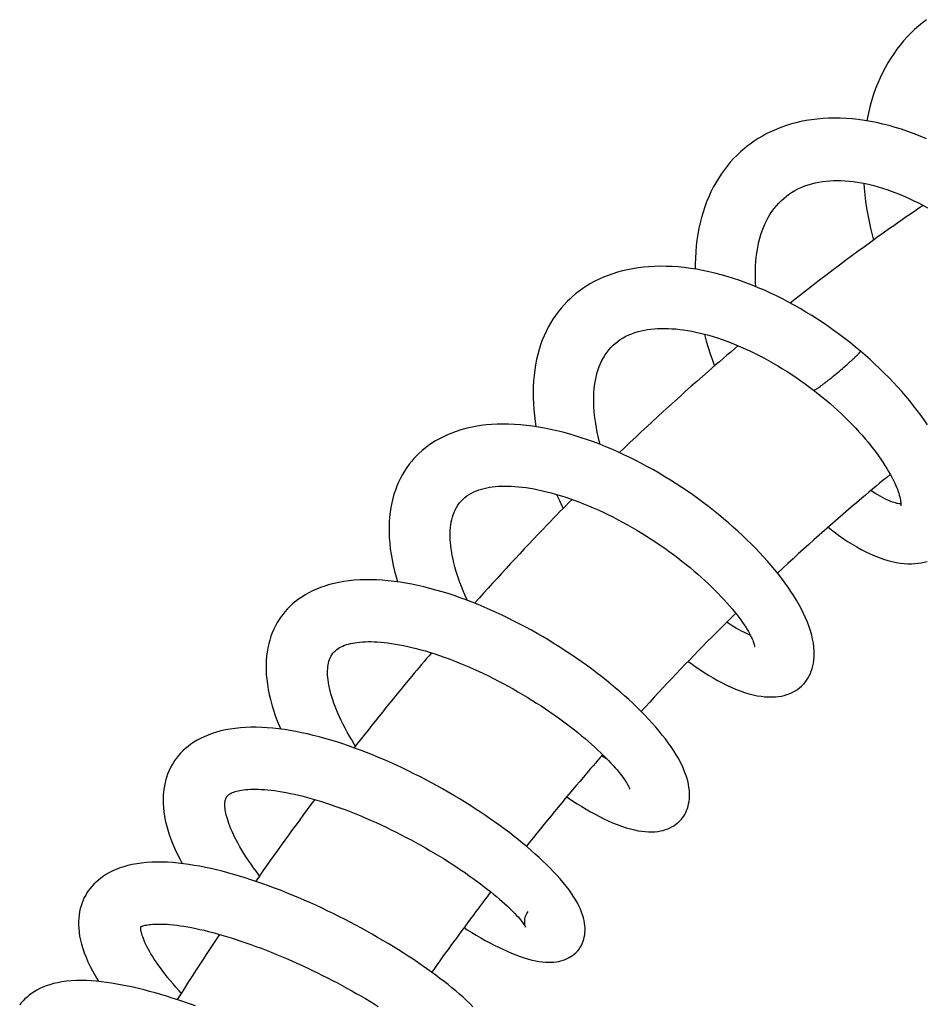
# Model space of a CAD drawing. Header units: millimetres. Extents: x 224 to 1420, y -1347 to 980.
# Tile 19 of 65: x 286 to 364, y -381 to -295. Entities that reach past the tile are written whole.
import ezdxf

# ---------------------------------------------------------------- set-up
doc = ezdxf.new("R2010")
doc.units = ezdxf.units.MM
doc.header["$LTSCALE"] = 77.505185
doc.layers.get('0').update_dxf_attribs({"linetype": 'CONTINUOUS'})

msp = doc.modelspace()

# ---------------------------------------------------------------- linework, layer by layer
at = {"color": 6, "linetype": 'CONTINUOUS'}
for p, q in [((321.599, -350.083), (321.649, -350.165)), ((296.502, -373.873), (296.505, -373.851))]:
    msp.add_line(p, q, dxfattribs=at)
for points in [[(364.581, -295.251), (364.224, -295.522), (363.876, -295.807), (363.538, -296.106), (363.209, -296.42), (362.891, -296.749), (362.583, -297.092), (362.286, -297.448), (362, -297.818), (361.726, -298.201), (361.464, -298.597), (361.214, -299.004), (360.979, -299.422), (360.755, -299.851), (360.545, -300.294), (360.347, -300.749), (360.162, -301.217), (359.99, -301.698), (359.833, -302.19), (359.689, -302.694), (359.56, -303.206), (359.445, -303.727), (359.391, -304.013)], [(364.557, -305.569), (364.023, -305.344), (363.485, -305.132), (362.946, -304.934), (362.406, -304.75), (361.866, -304.582), (361.326, -304.429), (360.788, -304.292), (360.251, -304.172), (359.718, -304.067), (359.186, -303.979), (358.658, -303.906), (358.132, -303.85), (357.61, -303.811), (357.092, -303.788), (356.579, -303.782), (356.074, -303.792), (355.576, -303.819), (355.089, -303.862), (354.611, -303.921), (354.143, -303.996), (353.685, -304.085), (353.236, -304.19), (352.797, -304.31), (352.366, -304.445), (351.945, -304.594), (351.533, -304.758), (351.132, -304.935), (350.742, -305.126), (350.363, -305.331), (349.995, -305.549), (349.638, -305.779), (349.292, -306.023), (349.042, -306.212)], [(349.042, -306.212), (348.79, -306.416), (348.468, -306.695), (348.158, -306.987), (347.858, -307.292), (347.571, -307.609), (347.295, -307.939), (347.031, -308.281), (346.78, -308.635), (346.54, -309.001), (346.313, -309.38), (346.097, -309.773), (345.894, -310.179), (345.703, -310.597), (345.526, -311.028), (345.363, -311.471), (345.213, -311.924), (345.078, -312.387), (344.958, -312.861), (344.852, -313.345), (344.761, -313.839), (344.685, -314.344), (344.624, -314.857), (344.579, -315.379), (344.549, -315.907), (344.534, -316.441), (344.535, -316.864)], [(352.429, -310.546), (352.628, -310.397), (352.887, -310.222), (353.156, -310.06), (353.435, -309.912), (353.722, -309.778), (354.018, -309.658), (354.32, -309.552), (354.626, -309.46), (354.936, -309.383), (355.247, -309.32), (355.559, -309.27), (355.874, -309.232), (356.193, -309.205), (356.518, -309.189), (356.848, -309.185), (357.183, -309.191), (357.524, -309.209), (357.869, -309.237), (358.218, -309.276), (358.572, -309.325), (358.93, -309.386), (359.289, -309.456), (359.649, -309.536), (360.013, -309.627), (360.382, -309.729), (360.757, -309.842), (361.137, -309.966), (361.52, -310.101), (361.907, -310.246), (362.297, -310.403), (362.688, -310.569), (363.08, -310.746), (363.473, -310.933), (363.865, -311.129), (364.256, -311.334), (364.647, -311.549)], [(359.126, -309.424), (359.159, -309.843), (359.22, -310.423), (359.294, -311.003), (359.381, -311.583), (359.481, -312.162), (359.593, -312.738), (359.717, -313.311), (359.854, -313.883), (359.977, -314.354)], [(349.787, -318.388), (349.766, -318.059), (349.751, -317.674), (349.746, -317.293), (349.751, -316.919), (349.765, -316.551), (349.789, -316.19), (349.823, -315.837), (349.866, -315.492), (349.918, -315.154), (349.981, -314.823), (350.052, -314.499), (350.135, -314.18), (350.227, -313.866), (350.331, -313.559), (350.445, -313.259), (350.569, -312.966), (350.705, -312.682), (350.851, -312.405), (351.01, -312.135), (351.182, -311.873), (351.367, -311.619), (351.565, -311.375), (351.775, -311.141), (351.997, -310.918), (352.23, -310.708), (352.429, -310.546)], [(358.838, -323.97), (358.418, -323.618), (357.971, -323.257), (357.514, -322.899), (357.05, -322.547), (356.578, -322.201), (356.1, -321.862), (355.615, -321.53), (355.125, -321.205), (354.63, -320.889), (354.13, -320.582), (353.627, -320.285), (353.119, -319.996), (352.608, -319.717), (352.093, -319.448), (351.574, -319.189), (351.051, -318.94), (350.525, -318.701), (349.994, -318.472), (349.46, -318.255), (348.924, -318.049), (348.386, -317.856), (347.848, -317.675), (347.31, -317.508), (346.774, -317.354), (346.239, -317.215), (345.707, -317.09), (345.177, -316.979), (344.647, -316.882), (344.116, -316.799), (343.587, -316.732), (343.062, -316.68), (342.541, -316.644), (342.026, -316.623), (341.518, -316.619), (341.017, -316.63), (340.526, -316.658), (340.047, -316.7), (339.58, -316.758), (339.124, -316.831), (338.675, -316.919), (338.236, -317.021), (337.807, -317.138), (337.389, -317.269), (336.982, -317.413), (336.588, -317.57), (336.206, -317.74), (335.836, -317.922), (335.478, -318.116), (335.133, -318.322), (334.801, -318.539), (334.482, -318.767), (334.175, -319.007), (333.879, -319.258), (333.66, -319.457)], [(333.66, -319.457), (333.441, -319.672), (333.17, -319.957), (332.912, -320.253), (332.665, -320.561), (332.431, -320.881), (332.208, -321.212), (331.998, -321.555), (331.801, -321.908), (331.617, -322.272), (331.446, -322.646), (331.289, -323.032), (331.144, -323.429), (331.013, -323.84), (330.895, -324.263), (330.792, -324.698), (330.703, -325.144), (330.629, -325.602), (330.571, -326.07), (330.528, -326.547), (330.501, -327.031), (330.49, -327.521), (330.494, -328.016), (330.514, -328.516), (330.549, -329.023), (330.6, -329.536), (330.666, -330.055), (330.737, -330.514)], [(337.435, -323.457), (337.606, -323.304), (337.822, -323.13), (338.048, -322.97), (338.285, -322.822), (338.532, -322.687), (338.786, -322.565), (339.047, -322.457), (339.313, -322.362), (339.583, -322.279), (339.857, -322.208), (340.134, -322.149), (340.413, -322.1), (340.696, -322.062), (340.984, -322.033), (341.277, -322.013), (341.577, -322.002), (341.883, -322), (342.198, -322.008), (342.521, -322.024), (342.852, -322.05), (343.189, -322.085), (343.534, -322.13), (343.884, -322.184), (344.24, -322.248), (344.601, -322.321), (344.965, -322.404), (345.332, -322.495), (345.705, -322.597), (346.086, -322.708), (346.473, -322.83), (346.865, -322.962), (347.26, -323.104), (347.659, -323.255), (348.061, -323.416), (348.465, -323.586), (348.869, -323.765), (349.274, -323.952), (349.678, -324.147), (350.082, -324.351), (350.486, -324.562), (350.889, -324.782), (351.292, -325.01), (351.695, -325.247), (352.097, -325.491), (352.496, -325.742), (352.893, -326), (353.287, -326.264), (353.676, -326.533), (354.06, -326.808), (354.437, -327.086), (354.792, -327.356)], [(345.325, -322.493), (345.335, -322.533), (345.488, -323.093), (345.654, -323.651), (345.832, -324.207), (346.021, -324.762), (346.202, -325.263)], [(336.31, -332.064), (336.229, -331.756), (336.135, -331.37), (336.052, -330.99), (335.979, -330.616), (335.916, -330.249), (335.862, -329.889), (335.819, -329.537), (335.786, -329.194), (335.762, -328.858), (335.747, -328.527), (335.742, -328.2), (335.746, -327.878), (335.761, -327.563), (335.784, -327.255), (335.817, -326.954), (335.86, -326.661), (335.912, -326.374), (335.974, -326.095), (336.046, -325.824), (336.128, -325.559), (336.221, -325.298), (336.328, -325.042), (336.449, -324.787), (336.584, -324.537), (336.734, -324.294), (336.899, -324.06), (337.076, -323.836), (337.266, -323.625), (337.435, -323.457)], [(364.662, -330.351), (364.374, -329.935), (364.075, -329.52), (363.766, -329.108), (363.447, -328.697), (363.116, -328.288), (362.775, -327.881), (362.424, -327.475), (362.061, -327.071), (361.688, -326.668), (361.305, -326.269), (360.912, -325.872), (360.51, -325.479), (360.099, -325.09), (359.681, -324.707), (359.255, -324.328), (358.838, -323.97)], [(354.792, -327.356), (355.146, -327.632), (355.508, -327.924), (355.865, -328.22), (356.215, -328.519), (356.558, -328.822), (356.893, -329.126), (357.22, -329.431), (357.538, -329.737), (357.847, -330.043), (358.146, -330.348), (358.437, -330.654), (358.718, -330.96), (358.991, -331.266), (359.254, -331.57), (359.507, -331.872), (359.749, -332.172), (359.981, -332.468), (360.201, -332.759), (360.41, -333.045), (360.607, -333.326), (360.793, -333.602), (360.968, -333.872), (361.132, -334.136), (361.285, -334.393), (361.427, -334.643), (361.557, -334.885), (361.676, -335.117), (361.784, -335.34), (361.881, -335.551), (361.966, -335.752), (362.042, -335.941), (362.108, -336.12), (362.165, -336.289), (362.213, -336.448), (362.253, -336.595), (362.286, -336.729), (362.311, -336.851), (362.329, -336.96), (362.342, -337.057), (362.35, -337.141), (362.354, -337.213), (362.355, -337.272), (362.353, -337.318), (362.35, -337.353), (362.347, -337.376), (362.347, -337.378)], [(353.851, -352.895), (353.962, -352.775), (354.088, -352.62), (354.206, -352.457), (354.316, -352.282), (354.416, -352.098), (354.508, -351.903), (354.589, -351.697), (354.661, -351.479), (354.722, -351.25), (354.771, -351.009), (354.808, -350.756), (354.832, -350.489), (354.841, -350.21), (354.834, -349.916), (354.811, -349.606), (354.769, -349.279), (354.707, -348.938), (354.625, -348.583), (354.523, -348.218), (354.4, -347.845), (354.259, -347.467), (354.1, -347.087), (353.924, -346.705), (353.732, -346.322), (353.526, -345.94), (353.307, -345.559), (353.074, -345.179), (352.83, -344.801), (352.573, -344.424), (352.305, -344.047), (352.026, -343.671), (351.734, -343.295), (351.431, -342.918), (351.117, -342.543), (350.793, -342.168), (350.459, -341.794), (350.114, -341.421), (349.758, -341.05), (349.393, -340.679), (349.016, -340.309), (348.63, -339.941), (348.235, -339.574), (347.83, -339.21), (347.416, -338.848), (346.994, -338.49), (346.565, -338.135), (346.13, -337.786), (345.688, -337.441), (345.24, -337.101), (344.785, -336.766), (344.322, -336.435), (343.852, -336.108), (343.375, -335.786), (342.892, -335.47), (342.402, -335.159), (341.908, -334.855), (341.409, -334.558), (340.907, -334.268), (340.402, -333.987), (339.894, -333.714), (339.385, -333.45), (338.873, -333.194), (338.36, -332.948), (337.841, -332.709), (337.317, -332.478), (336.789, -332.256), (336.259, -332.044), (335.727, -331.841), (335.194, -331.65), (334.66, -331.469), (334.127, -331.3), (333.594, -331.143), (333.064, -330.998), (332.536, -330.866), (332.009, -330.747), (331.484, -330.641), (330.959, -330.548), (330.436, -330.468), (329.914, -330.403), (329.396, -330.352), (328.881, -330.316), (328.373, -330.295), (327.871, -330.29), (327.378, -330.3), (326.896, -330.327), (326.425, -330.368), (325.966, -330.425), (325.517, -330.496), (325.08, -330.583), (324.655, -330.683), (324.241, -330.798), (323.841, -330.926), (323.455, -331.066), (323.082, -331.219), (322.724, -331.384), (322.379, -331.56), (322.049, -331.747), (321.733, -331.944), (321.431, -332.151), (321.144, -332.368), (320.87, -332.594), (320.608, -332.83), (320.358, -333.077), (320.169, -333.279)], [(320.169, -333.279), (319.981, -333.495), (319.76, -333.773), (319.55, -334.061), (319.354, -334.359), (319.169, -334.669), (318.998, -334.988), (318.839, -335.318), (318.694, -335.658), (318.561, -336.008), (318.443, -336.37), (318.337, -336.743), (318.246, -337.129), (318.169, -337.527), (318.107, -337.937), (318.061, -338.36), (318.03, -338.794), (318.016, -339.238), (318.019, -339.69), (318.038, -340.15), (318.074, -340.618), (318.126, -341.091), (318.195, -341.57), (318.28, -342.054), (318.381, -342.542), (318.499, -343.035), (318.631, -343.53), (318.76, -343.962)], [(324.253, -336.963), (324.399, -336.812), (324.575, -336.653), (324.76, -336.509), (324.954, -336.38), (325.156, -336.264), (325.365, -336.16), (325.577, -336.07), (325.793, -335.991), (326.013, -335.922), (326.24, -335.862), (326.472, -335.81), (326.711, -335.766), (326.957, -335.73), (327.207, -335.703), (327.464, -335.682), (327.729, -335.669), (328.006, -335.663), (328.294, -335.665), (328.593, -335.675), (328.901, -335.693), (329.22, -335.719), (329.548, -335.754), (329.884, -335.798), (330.229, -335.851), (330.582, -335.913), (330.94, -335.983), (331.304, -336.063), (331.675, -336.151), (332.053, -336.249), (332.439, -336.357), (332.831, -336.474), (333.229, -336.6), (333.632, -336.735), (334.04, -336.879), (334.452, -337.033), (334.867, -337.195), (335.286, -337.367), (335.707, -337.547), (336.128, -337.734), (336.549, -337.928), (336.97, -338.131), (337.391, -338.341), (337.813, -338.559), (338.235, -338.783), (338.656, -339.015), (339.075, -339.253), (339.491, -339.497), (339.903, -339.746), (340.311, -340), (340.714, -340.257), (341.111, -340.519), (341.502, -340.783), (341.889, -341.052), (342.27, -341.325), (342.647, -341.601), (343.017, -341.88), (343.381, -342.162), (343.738, -342.445), (344.086, -342.729), (344.426, -343.014), (344.757, -343.298), (345.078, -343.581), (345.388, -343.863), (345.689, -344.143), (345.98, -344.421), (346.261, -344.698), (346.533, -344.974), (346.795, -345.246), (347.046, -345.516), (347.286, -345.782), (347.514, -346.043), (347.731, -346.298), (347.936, -346.547), (348.128, -346.79), (348.308, -347.025), (348.475, -347.252), (348.629, -347.47), (348.773, -347.681), (348.906, -347.886), (349.027, -348.082), (349.137, -348.266), (349.233, -348.439), (349.319, -348.6), (349.393, -348.75), (349.457, -348.888), (349.512, -349.013), (349.557, -349.126), (349.594, -349.227), (349.623, -349.314), (349.645, -349.388), (349.661, -349.45), (349.672, -349.498), (349.679, -349.535), (349.683, -349.561), (349.684, -349.575)], [(362.354, -337.218), (362.346, -337.218), (362.276, -337.211), (362.193, -337.2), (362.099, -337.183), (361.995, -337.159), (361.88, -337.129), (361.753, -337.091), (361.615, -337.044), (361.466, -336.988), (361.305, -336.922), (361.133, -336.845), (360.951, -336.758), (360.759, -336.659), (360.557, -336.549), (360.348, -336.428), (360.132, -336.295), (359.908, -336.151), (359.757, -336.048)], [(324.788, -345.566), (324.744, -345.469), (324.581, -345.1), (324.427, -344.734), (324.283, -344.372), (324.149, -344.015), (324.025, -343.663), (323.911, -343.317), (323.807, -342.978), (323.714, -342.647), (323.631, -342.324), (323.558, -342.009), (323.496, -341.703), (323.442, -341.405), (323.398, -341.114), (323.363, -340.828), (323.336, -340.547), (323.319, -340.274), (323.311, -340.01), (323.312, -339.753), (323.321, -339.504), (323.339, -339.263), (323.366, -339.028), (323.402, -338.802), (323.446, -338.582), (323.5, -338.367), (323.566, -338.153), (323.645, -337.941), (323.739, -337.731), (323.847, -337.525), (323.971, -337.324), (324.113, -337.129), (324.253, -336.963)], [(332.527, -336.383), (332.533, -336.396), (332.767, -336.92), (333.012, -337.442), (333.092, -337.605)], [(356.05, -339.231), (356.184, -339.339), (356.569, -339.636), (356.957, -339.922), (357.347, -340.196), (357.738, -340.456), (358.13, -340.702), (358.521, -340.934), (358.912, -341.151), (359.303, -341.352), (359.693, -341.538), (360.082, -341.707), (360.468, -341.859), (360.85, -341.992), (361.226, -342.107), (361.595, -342.202), (361.954, -342.278), (362.302, -342.334), (362.636, -342.371), (362.956, -342.39), (363.265, -342.393), (363.561, -342.38), (363.845, -342.352), (364.116, -342.309), (364.376, -342.254), (364.623, -342.186)], [(343.342, -364.527), (343.433, -364.412), (343.535, -364.267), (343.629, -364.113), (343.714, -363.95), (343.791, -363.778), (343.859, -363.595), (343.918, -363.403), (343.966, -363.201), (344.003, -362.988), (344.029, -362.765), (344.042, -362.532), (344.041, -362.289), (344.026, -362.033), (343.995, -361.768), (343.948, -361.495), (343.885, -361.214), (343.805, -360.927), (343.707, -360.63), (343.59, -360.323), (343.451, -360.002), (343.289, -359.664), (343.101, -359.309), (342.892, -358.948), (342.671, -358.594), (342.442, -358.25), (342.203, -357.911), (341.952, -357.574), (341.686, -357.234), (341.407, -356.892), (341.115, -356.549), (340.811, -356.205), (340.497, -355.863), (340.174, -355.522), (339.841, -355.182), (339.499, -354.844), (339.147, -354.507), (338.786, -354.17), (338.415, -353.834), (338.033, -353.499), (337.641, -353.163), (337.239, -352.828), (336.829, -352.494), (336.409, -352.162), (335.982, -351.832), (335.547, -351.505), (335.105, -351.181), (334.658, -350.861), (334.204, -350.545), (333.745, -350.233), (333.28, -349.925), (332.808, -349.62), (332.329, -349.32), (331.843, -349.023), (331.352, -348.73), (330.856, -348.443), (330.355, -348.161), (329.851, -347.885), (329.344, -347.616), (328.834, -347.354), (328.322, -347.099), (327.809, -346.851), (327.293, -346.611), (326.776, -346.378), (326.257, -346.154), (325.736, -345.937), (325.215, -345.729), (324.692, -345.529), (324.17, -345.338), (323.647, -345.157), (323.125, -344.985), (322.603, -344.823), (322.08, -344.671), (321.557, -344.529), (321.036, -344.398), (320.516, -344.278), (319.998, -344.171), (319.483, -344.075), (318.97, -343.991), (318.458, -343.921), (317.948, -343.863), (317.441, -343.819), (316.938, -343.79), (316.441, -343.775), (315.952, -343.776), (315.472, -343.792), (315.002, -343.823), (314.546, -343.87), (314.103, -343.932), (313.672, -344.009), (313.254, -344.1), (312.849, -344.205), (312.459, -344.324), (312.084, -344.455), (311.726, -344.599), (311.384, -344.753), (311.059, -344.917), (310.749, -345.092), (310.455, -345.275), (310.177, -345.467), (309.913, -345.668), (309.664, -345.877), (309.428, -346.095), (309.204, -346.322), (308.993, -346.558), (308.832, -346.755)], [(308.832, -346.755), (308.675, -346.964), (308.495, -347.227), (308.328, -347.498), (308.173, -347.78), (308.031, -348.071), (307.901, -348.372), (307.785, -348.682), (307.682, -349.002), (307.592, -349.333), (307.516, -349.675), (307.454, -350.029), (307.407, -350.395), (307.376, -350.773), (307.361, -351.164), (307.363, -351.567), (307.382, -351.981), (307.418, -352.405), (307.473, -352.837), (307.545, -353.275), (307.635, -353.718), (307.742, -354.167), (307.866, -354.62), (308.007, -355.078), (308.165, -355.539), (308.338, -356.003), (308.527, -356.468), (308.638, -356.723)], [(349.314, -348.591), (349.265, -348.572), (349.101, -348.502), (348.925, -348.422), (348.737, -348.331), (348.538, -348.229), (348.328, -348.116), (348.107, -347.991), (347.877, -347.854), (347.639, -347.705), (347.392, -347.545), (347.264, -347.458)], [(313.156, -350.153), (313.255, -350.037), (313.368, -349.925), (313.483, -349.828), (313.604, -349.741), (313.732, -349.661), (313.868, -349.588), (314.014, -349.521), (314.168, -349.459), (314.33, -349.403), (314.501, -349.352), (314.678, -349.308), (314.864, -349.268), (315.061, -349.233), (315.267, -349.204), (315.481, -349.18), (315.704, -349.162), (315.938, -349.15), (316.183, -349.144), (316.441, -349.144), (316.712, -349.151), (316.995, -349.165), (317.29, -349.186), (317.596, -349.214), (317.912, -349.251), (318.24, -349.295), (318.576, -349.348), (318.921, -349.409), (319.273, -349.478), (319.633, -349.555), (320, -349.64), (320.378, -349.734), (320.765, -349.838), (321.161, -349.951), (321.563, -350.072), (321.971, -350.202), (322.384, -350.34), (322.801, -350.486), (323.22, -350.639), (323.643, -350.8), (324.066, -350.968), (324.491, -351.143), (324.917, -351.325), (325.345, -351.514), (325.773, -351.709), (326.202, -351.911), (326.63, -352.119), (327.059, -352.333), (327.486, -352.553), (327.912, -352.778), (328.336, -353.008), (328.756, -353.242), (329.171, -353.479), (329.582, -353.72), (329.989, -353.965), (330.39, -354.212), (330.787, -354.462), (331.179, -354.716), (331.565, -354.971), (331.946, -355.229), (332.32, -355.489), (332.687, -355.749), (333.046, -356.01), (333.396, -356.27), (333.736, -356.529), (334.066, -356.786), (334.387, -357.041), (334.698, -357.295), (335, -357.547), (335.292, -357.798), (335.575, -358.046), (335.847, -358.292), (336.108, -358.533), (336.358, -358.771), (336.597, -359.003), (336.823, -359.229), (337.036, -359.45), (337.237, -359.663), (337.424, -359.869), (337.599, -360.066), (337.761, -360.256), (337.912, -360.439), (338.051, -360.614), (338.179, -360.782), (338.295, -360.939), (338.399, -361.088), (338.491, -361.226), (338.572, -361.354), (338.641, -361.468), (338.698, -361.568), (338.744, -361.655), (338.782, -361.73), (338.811, -361.793), (338.833, -361.844), (338.849, -361.884), (338.859, -361.913), (338.865, -361.93), (338.865, -361.931)], [(315.107, -358.199), (314.99, -358.012), (314.779, -357.664), (314.579, -357.32), (314.389, -356.98), (314.208, -356.645), (314.038, -356.313), (313.878, -355.987), (313.728, -355.667), (313.588, -355.354), (313.46, -355.048), (313.343, -354.751), (313.236, -354.462), (313.14, -354.184), (313.055, -353.914), (312.979, -353.653), (312.912, -353.399), (312.854, -353.151), (312.805, -352.912), (312.766, -352.681), (312.734, -352.459), (312.712, -352.247), (312.697, -352.044), (312.69, -351.85), (312.691, -351.664), (312.699, -351.486), (312.715, -351.315), (312.738, -351.151), (312.768, -350.995), (312.807, -350.844), (312.855, -350.698), (312.913, -350.555), (312.983, -350.416), (313.067, -350.278), (313.157, -350.153)], [(343.926, -350.85), (344.15, -351.016), (344.538, -351.293), (344.925, -351.559), (345.312, -351.812), (345.698, -352.055), (346.085, -352.285), (346.472, -352.504), (346.86, -352.711), (347.248, -352.906), (347.638, -353.087), (348.027, -353.254), (348.414, -353.405), (348.797, -353.538), (349.175, -353.653), (349.545, -353.749), (349.903, -353.824), (350.247, -353.88), (350.577, -353.917), (350.892, -353.935), (351.192, -353.937), (351.476, -353.923), (351.745, -353.894), (351.999, -353.853), (352.239, -353.799), (352.465, -353.734), (352.68, -353.658), (352.882, -353.572), (353.073, -353.477), (353.253, -353.374), (353.422, -353.262), (353.581, -353.141), (353.731, -353.011), (353.851, -352.895)], [(334.476, -375.79), (334.552, -375.682), (334.634, -375.546), (334.71, -375.403), (334.777, -375.252), (334.837, -375.092), (334.888, -374.923), (334.93, -374.746), (334.961, -374.561), (334.983, -374.368), (334.992, -374.167), (334.991, -373.96), (334.976, -373.745), (334.949, -373.524), (334.907, -373.295), (334.852, -373.061), (334.781, -372.822), (334.697, -372.58), (334.598, -372.335), (334.484, -372.085), (334.354, -371.826), (334.203, -371.557), (334.03, -371.273), (333.83, -370.97), (333.605, -370.653), (333.36, -370.33), (333.101, -370.01), (332.834, -369.696), (332.559, -369.387), (332.273, -369.08), (331.976, -368.773), (331.667, -368.465), (331.348, -368.158), (331.019, -367.851), (330.68, -367.545), (330.333, -367.239), (329.978, -366.935), (329.613, -366.631), (329.241, -366.329), (328.859, -366.026), (328.467, -365.723), (328.064, -365.42), (327.653, -365.116), (327.232, -364.814), (326.804, -364.512), (326.367, -364.212), (325.924, -363.913), (325.474, -363.617), (325.018, -363.324), (324.557, -363.035), (324.091, -362.748), (323.619, -362.465), (323.142, -362.184), (322.659, -361.907), (322.171, -361.634), (321.678, -361.365), (321.181, -361.099), (320.68, -360.839), (320.176, -360.583), (319.669, -360.333), (319.16, -360.089), (318.649, -359.85), (318.135, -359.617), (317.619, -359.39), (317.101, -359.169), (316.583, -358.956), (316.065, -358.75), (315.547, -358.551), (315.031, -358.36), (314.515, -358.178), (313.999, -358.003), (313.485, -357.837), (312.971, -357.679), (312.46, -357.53), (311.951, -357.391), (311.446, -357.261), (310.944, -357.142), (310.444, -357.032), (309.945, -356.932), (309.446, -356.843), (308.947, -356.764), (308.45, -356.697), (307.956, -356.643), (307.466, -356.602), (306.983, -356.574), (306.509, -356.561), (306.044, -356.562), (305.588, -356.578), (305.139, -356.609), (304.697, -356.655), (304.264, -356.717), (303.845, -356.794), (303.441, -356.885), (303.055, -356.99), (302.687, -357.108), (302.336, -357.237), (302.004, -357.378), (301.69, -357.528), (301.393, -357.688), (301.113, -357.857), (300.85, -358.033), (300.603, -358.217), (300.372, -358.408), (300.156, -358.605), (299.954, -358.809), (299.766, -359.019), (299.593, -359.235), (299.461, -359.417)], [(336.925, -359.336), (336.839, -359.283), (336.572, -359.115), (336.44, -359.029)], [(299.461, -359.417), (299.332, -359.61), (299.189, -359.85), (299.057, -360.099), (298.937, -360.357), (298.829, -360.625), (298.733, -360.902), (298.65, -361.19), (298.58, -361.488), (298.523, -361.796), (298.48, -362.115), (298.452, -362.445), (298.44, -362.787), (298.444, -363.14), (298.465, -363.504), (298.504, -363.878), (298.561, -364.262), (298.636, -364.653), (298.73, -365.051), (298.842, -365.455), (298.968, -365.849)], [(303.958, -364.334), (303.916, -364.169), (303.88, -364.005), (303.85, -363.85), (303.828, -363.703), (303.811, -363.565), (303.801, -363.436), (303.797, -363.314), (303.798, -363.2), (303.804, -363.094), (303.815, -362.996), (303.831, -362.907), (303.85, -362.826), (303.874, -362.752), (303.902, -362.685), (303.935, -362.621), (303.972, -362.563)], [(303.971, -362.563), (304.011, -362.512), (304.054, -362.464), (304.101, -362.42), (304.155, -362.378), (304.216, -362.337), (304.287, -362.295), (304.369, -362.254), (304.462, -362.213), (304.565, -362.173), (304.679, -362.136), (304.804, -362.1), (304.939, -362.066), (305.085, -362.036), (305.244, -362.008), (305.416, -361.984), (305.599, -361.963), (305.796, -361.947), (306.006, -361.935), (306.227, -361.929), (306.456, -361.928), (306.696, -361.933), (306.949, -361.944), (307.218, -361.961), (307.499, -361.985), (307.793, -362.016), (308.099, -362.055), (308.419, -362.101), (308.754, -362.155), (309.102, -362.218), (309.458, -362.288), (309.822, -362.366), (310.194, -362.452), (310.576, -362.546), (310.965, -362.648), (311.362, -362.758), (311.764, -362.876), (312.172, -363), (312.584, -363.132), (313, -363.271), (313.42, -363.417), (313.844, -363.57), (314.273, -363.73), (314.704, -363.897), (315.139, -364.07), (315.576, -364.25), (316.014, -364.435), (316.452, -364.626), (316.89, -364.822), (317.328, -365.023), (317.765, -365.23), (318.202, -365.441), (318.638, -365.656), (319.07, -365.876), (319.499, -366.099), (319.925, -366.324), (320.346, -366.553), (320.763, -366.784), (321.176, -367.018), (321.584, -367.255), (321.988, -367.493), (322.387, -367.734), (322.78, -367.976), (323.166, -368.219), (323.544, -368.462), (323.913, -368.703), (324.273, -368.944), (324.623, -369.183), (324.964, -369.421), (325.296, -369.657), (325.618, -369.891), (325.93, -370.123), (326.232, -370.352), (326.523, -370.578), (326.804, -370.801), (327.074, -371.02), (327.331, -371.234), (327.576, -371.443), (327.808, -371.645), (328.027, -371.841), (328.232, -372.03), (328.423, -372.21), (328.601, -372.383), (328.767, -372.549), (328.921, -372.708), (329.062, -372.859), (329.19, -373.001), (329.305, -373.133), (329.408, -373.256), (329.499, -373.369), (329.577, -373.471), (329.644, -373.561), (329.698, -373.639), (329.742, -373.706), (329.777, -373.761), (329.803, -373.804), (329.821, -373.836), (329.832, -373.858), (329.838, -373.87)], [(333.406, -362.595), (333.525, -362.678), (333.919, -362.942), (334.311, -363.195), (334.701, -363.438), (335.088, -363.671), (335.473, -363.893), (335.855, -364.104), (336.236, -364.304), (336.616, -364.493), (336.998, -364.672), (337.382, -364.841), (337.769, -364.998), (338.16, -365.142), (338.547, -365.269), (338.917, -365.376), (339.262, -365.46), (339.586, -365.525), (339.897, -365.573), (340.197, -365.605), (340.487, -365.621), (340.766, -365.623), (341.033, -365.609), (341.285, -365.583), (341.523, -365.543), (341.745, -365.493), (341.955, -365.432), (342.154, -365.362), (342.341, -365.282), (342.518, -365.193), (342.683, -365.097), (342.838, -364.993), (342.982, -364.882), (343.117, -364.764), (343.243, -364.639), (343.342, -364.527)], [(306.797, -369.438), (306.765, -369.397), (306.52, -369.07), (306.284, -368.748), (306.06, -368.431), (305.846, -368.118), (305.643, -367.81), (305.45, -367.508), (305.269, -367.213), (305.1, -366.925), (304.942, -366.645), (304.795, -366.371), (304.659, -366.105), (304.533, -365.847), (304.419, -365.598), (304.316, -365.359), (304.224, -365.13), (304.142, -364.912), (304.071, -364.705), (304.009, -364.509), (303.958, -364.334)], [(298.968, -365.849), (299.113, -366.257), (299.281, -366.682), (299.466, -367.108), (299.666, -367.535), (299.881, -367.961), (300.102, -368.375)], [(325.283, -380.774), (325.015, -380.509), (324.726, -380.237), (324.422, -379.959), (324.107, -379.681), (323.786, -379.406), (323.459, -379.134), (323.123, -378.863), (322.779, -378.591), (322.425, -378.319), (322.06, -378.045), (321.685, -377.771), (321.301, -377.495), (320.908, -377.22), (320.506, -376.944), (320.096, -376.668), (319.678, -376.392), (319.252, -376.117), (318.82, -375.843), (318.381, -375.571), (317.936, -375.3), (317.485, -375.031), (317.027, -374.764), (316.563, -374.498), (316.093, -374.233), (315.617, -373.971), (315.135, -373.711), (314.648, -373.453), (314.157, -373.199), (313.662, -372.948), (313.164, -372.701), (312.665, -372.458), (312.164, -372.22), (311.661, -371.987), (311.157, -371.759), (310.651, -371.536), (310.143, -371.317), (309.632, -371.103), (309.12, -370.894), (308.606, -370.69), (308.093, -370.493), (307.581, -370.302), (307.07, -370.118), (306.56, -369.941), (306.054, -369.772), (305.55, -369.61), (305.051, -369.457), (304.555, -369.311), (304.061, -369.174), (303.568, -369.044), (303.077, -368.922), (302.588, -368.809), (302.103, -368.705), (301.622, -368.61), (301.147, -368.526), (300.677, -368.451), (300.21, -368.387), (299.745, -368.334), (299.281, -368.292), (298.82, -368.262), (298.361, -368.246), (297.906, -368.243), (297.457, -368.255), (297.016, -368.282), (296.585, -368.324), (296.167, -368.383), (295.768, -368.456), (295.389, -368.544), (295.032, -368.643), (294.695, -368.755), (294.378, -368.877), (294.08, -369.008), (293.8, -369.149), (293.536, -369.299), (293.287, -369.458), (293.054, -369.623), (292.836, -369.796), (292.633, -369.975), (292.444, -370.16), (292.269, -370.351), (292.107, -370.547), (291.959, -370.749), (291.845, -370.921)], [(291.845, -370.921), (291.737, -371.102), (291.621, -371.321), (291.517, -371.548), (291.424, -371.783), (291.342, -372.026), (291.272, -372.279), (291.215, -372.541), (291.171, -372.812), (291.14, -373.092), (291.123, -373.382), (291.122, -373.682), (291.136, -373.993), (291.167, -374.317), (291.216, -374.652), (291.285, -374.999), (291.374, -375.359), (291.483, -375.729), (291.614, -376.107), (291.766, -376.493), (291.939, -376.885), (292.131, -377.28), (292.34, -377.676), (292.566, -378.071), (292.804, -378.463), (292.89, -378.595)], [(329.838, -373.87), (329.839, -373.872), (329.836, -373.865), (329.83, -373.848), (329.821, -373.822), (329.811, -373.788), (329.8, -373.744), (329.79, -373.691), (329.78, -373.629), (329.772, -373.557), (329.768, -373.475), (329.768, -373.383), (329.774, -373.281), (329.787, -373.169), (329.811, -373.053), (329.844, -372.934), (329.887, -372.817), (329.939, -372.705), (329.998, -372.603), (330.053, -372.522)], [(296.489, -373.861), (296.493, -373.858), (296.505, -373.851), (296.527, -373.839), (296.56, -373.823), (296.604, -373.804), (296.66, -373.784), (296.726, -373.763), (296.803, -373.741), (296.892, -373.72), (296.995, -373.699), (297.111, -373.678), (297.242, -373.66), (297.388, -373.643), (297.548, -373.63), (297.722, -373.619), (297.911, -373.613), (298.115, -373.611), (298.333, -373.614), (298.565, -373.623), (298.808, -373.637), (299.067, -373.657), (299.342, -373.683), (299.632, -373.717), (299.936, -373.758), (300.251, -373.806), (300.578, -373.862), (300.916, -373.924), (301.265, -373.994), (301.624, -374.072), (301.992, -374.156), (302.368, -374.248), (302.752, -374.347), (303.142, -374.453), (303.538, -374.565), (303.939, -374.684), (304.348, -374.81), (304.764, -374.944), (305.188, -375.084), (305.617, -375.231), (306.05, -375.385), (306.487, -375.544), (306.927, -375.71), (307.369, -375.88), (307.813, -376.056), (308.258, -376.237), (308.702, -376.422), (309.146, -376.611), (309.591, -376.806), (310.037, -377.004), (310.483, -377.208), (310.929, -377.415), (311.373, -377.626), (311.814, -377.84), (312.252, -378.057), (312.686, -378.276), (313.115, -378.496), (313.539, -378.718), (313.958, -378.941), (314.371, -379.166), (314.778, -379.391), (315.179, -379.617), (315.575, -379.844), (315.963, -380.071), (316.344, -380.298), (316.718, -380.524), (317.082, -380.748)], [(300.02, -379.606), (299.822, -379.388), (299.559, -379.092), (299.308, -378.801), (299.067, -378.515), (298.838, -378.234), (298.618, -377.958), (298.409, -377.685), (298.21, -377.417), (298.021, -377.154), (297.843, -376.896), (297.677, -376.647), (297.525, -376.408), (297.386, -376.181), (297.26, -375.964), (297.145, -375.757), (297.042, -375.561), (296.949, -375.374), (296.867, -375.198), (296.795, -375.033), (296.733, -374.879), (296.679, -374.734), (296.634, -374.598), (296.596, -374.474), (296.566, -374.36), (296.542, -374.258), (296.525, -374.166), (296.513, -374.086), (296.505, -374.016), (296.501, -373.956), (296.501, -373.908), (296.502, -373.873)], [(324.509, -373.925), (324.787, -374.102), (325.182, -374.347), (325.574, -374.582), (325.963, -374.808), (326.35, -375.025), (326.736, -375.234), (327.118, -375.434), (327.496, -375.623), (327.872, -375.803), (328.247, -375.973), (328.623, -376.134), (328.999, -376.284), (329.37, -376.42), (329.731, -376.541), (330.08, -376.645), (330.412, -376.731), (330.724, -376.8), (331.016, -376.851), (331.292, -376.888), (331.555, -376.912), (331.808, -376.922), (332.049, -376.92), (332.28, -376.906), (332.499, -376.88), (332.708, -376.845), (332.908, -376.799), (333.1, -376.743), (333.282, -376.678), (333.456, -376.604), (333.62, -376.522), (333.774, -376.433), (333.918, -376.337), (334.051, -376.235), (334.175, -376.127), (334.289, -376.014), (334.394, -375.896), (334.476, -375.79)], [(301.237, -380.705), (300.731, -380.525), (300.228, -380.351), (299.728, -380.183), (299.231, -380.021), (298.738, -379.867), (298.247, -379.72), (297.76, -379.579), (297.276, -379.446), (296.796, -379.32), (296.318, -379.202), (295.844, -379.092), (295.373, -378.989), (294.905, -378.895), (294.442, -378.81), (293.985, -378.735), (293.536, -378.67), (293.099, -378.616), (292.669, -378.573), (292.238, -378.54), (291.802, -378.518), (291.361, -378.51), (290.921, -378.516), (290.489, -378.537), (290.072, -378.575), (289.675, -378.629), (289.303, -378.696), (288.954, -378.777), (288.627, -378.869), (288.321, -378.973), (288.034, -379.086), (287.765, -379.209), (287.513, -379.34), (287.277, -379.479), (287.056, -379.626), (286.849, -379.78), (286.656, -379.94), (286.477, -380.106), (286.313, -380.277), (286.161, -380.452), (286.023, -380.632)]]:
    msp.add_lwpolyline(points, dxfattribs=at)
for centre, radius, start, end in [((526.469, -523.062), 268.061, 143.28809, 145.15649), ((536.094, -529.683), 279.744, 146.30917, 147.69)]:
    msp.add_arc(centre, radius, start, end, dxfattribs=at)
for points, knots in [([(364.276, -311.344), (363.302, -312.005), (359.388, -314.715), (355.578, -317.575), (352.773, -319.804)], [0, 0, 0, 0, 0.247326, 1, 1, 1, 1]), ([(348.262, -323.496), (347.387, -324.233), (343.881, -327.239), (340.475, -330.36), (337.97, -332.766)], [0, 0, 0, 0, 0.247695, 1, 1, 1, 1]), ([(357.911, -324.927), (357.983, -324.862), (358.119, -324.737), (358.31, -324.559), (358.475, -324.4), (358.595, -324.281), (358.675, -324.197), (358.724, -324.144), (358.764, -324.098), (358.796, -324.059), (358.82, -324.026), (358.835, -324.002), (358.843, -323.977), (358.836, -323.972)], [0, 0, 0, 0, 0.217435, 0.413456, 0.585203, 0.729857, 0.791267, 0.845059, 0.890992, 0.928842, 0.958425, 0.979674, 1, 1, 1, 1]), ([(354.795, -327.354), (354.799, -327.357), (354.812, -327.358), (354.847, -327.35), (354.911, -327.321), (355.008, -327.266), (355.134, -327.185), (355.286, -327.081), (355.463, -326.953), (355.662, -326.804), (355.882, -326.635), (356.118, -326.448), (356.458, -326.174), (356.895, -325.811), (357.411, -325.37), (357.749, -325.072), (357.911, -324.927)], [0, 0, 0, 0, 0.003625, 0.009287, 0.027808, 0.056076, 0.093774, 0.140479, 0.195728, 0.258892, 0.32907, 0.405331, 0.4867, 0.659391, 0.835391, 1, 1, 1, 1]), ([(361.434, -334.656), (360.606, -335.332), (357.278, -338.099), (354.045, -340.98), (351.666, -343.207)], [0, 0, 0, 0, 0.247093, 1, 1, 1, 1]), ([(333.862, -336.816), (333.145, -337.542), (330.274, -340.484), (327.481, -343.503), (325.427, -345.811)], [0, 0, 0, 0, 0.248225, 1, 1, 1, 1]), ([(348.044, -346.682), (347.348, -347.366), (344.559, -350.146), (341.849, -353.004), (339.854, -355.194)], [0, 0, 0, 0, 0.247774, 1, 1, 1, 1]), ([(321.69, -350.109), (321.12, -350.779), (318.844, -353.489), (316.624, -356.247), (314.989, -358.343)], [0, 0, 0, 0, 0.248699, 1, 1, 1, 1]), ([(336.524, -358.932), (335.962, -359.577), (333.713, -362.188), (331.522, -364.849), (329.909, -366.876)], [0, 0, 0, 0, 0.248373, 1, 1, 1, 1]), ([(326.832, -370.824), (326.397, -371.394), (324.659, -373.692), (322.962, -376.022), (321.709, -377.787)], [0, 0, 0, 0, 0.248868, 1, 1, 1, 1])]:
    msp.add_open_spline(points, degree=3, knots=knots, dxfattribs=at)

doc.saveas('drawing.dxf')
